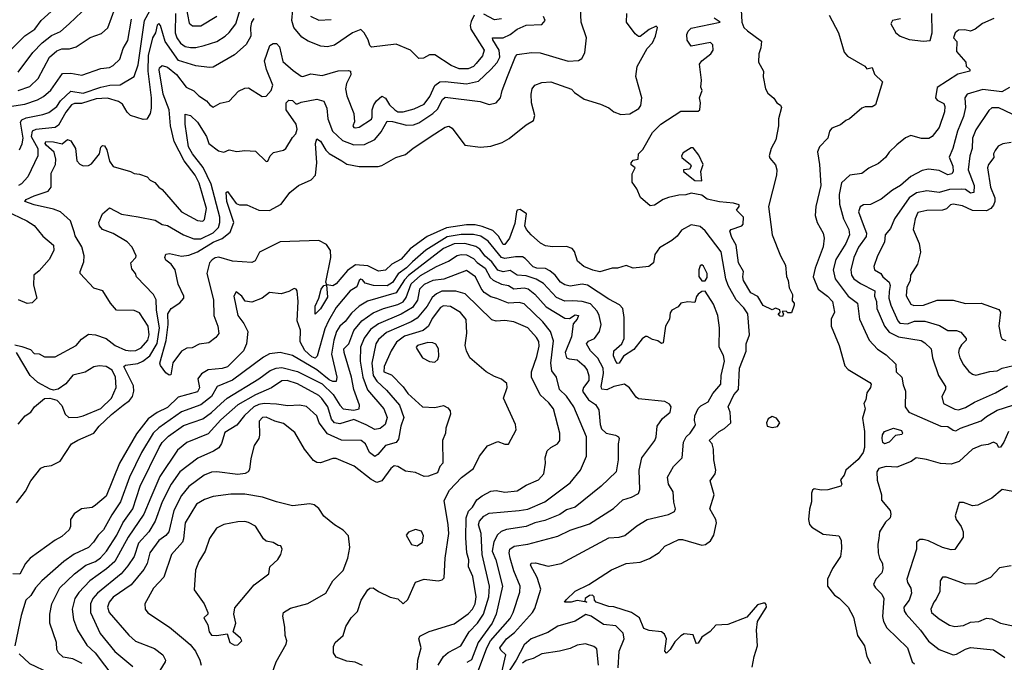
# Model space of a CAD drawing. Extents: x 1921360 to 2014538, y 768294 to 907744.
# Tile 37 of 256: x 1967673 to 1973276, y 772542 to 776199. Entities that reach past the tile are written whole.
import ezdxf

# ---------------------------------------------------------------- set-up
doc = ezdxf.new("R2010")
doc.units = 0

msp = doc.modelspace()

# ---------------------------------------------------------------- linework, layer by layer
at = {"layer": '0CON10XD'}
for points in [[(1967665, 775795.2), (1967731, 775819), (1967779.1, 775865), (1967842.5, 775985), (1967885, 776022.4), (1967913.9, 776033.9), (1967957.4, 776032.6), (1967995, 776044.4), (1968075, 776098.1), (1968139.1, 776120.9), (1968175, 776151.9), (1968237.3, 776325)], [(1967655, 773449.1), (1967706.9, 773515), (1967735.8, 773574.2), (1967793.6, 773646.4), (1967815, 773656.9), (1967855, 773661.1), (1967903.2, 773686.8), (1967967.5, 773785), (1968003.2, 773806.8), (1968095.4, 773845), (1968125.9, 773885), (1968195, 773952.7), (1968261.2, 774005), (1968298, 774032), (1968315.3, 774055), (1968323.6, 774085), (1968320, 774115), (1968265.6, 774225), (1968275, 774232.7), (1968345, 774241.6), (1968374.9, 774255.1), (1968413.7, 774286.3), (1968455, 774355.4), (1968468.1, 774445), (1968451.5, 774545), (1968450.3, 774605), (1968435.5, 774635), (1968338.1, 774735), (1968331.4, 774755), (1968311.5, 774781.5), (1968305.8, 774815), (1968333.8, 774845), (1968335.8, 774855), (1968312.5, 774905), (1968285.4, 774935), (1968205, 774982.7), (1968144.4, 775004.5), (1968128.2, 775025), (1968123.9, 775045), (1968144.1, 775095), (1968185, 775129.1), (1968252.6, 775092.6), (1968346.6, 775076.6), (1968445, 775057.8), (1968485, 775032.5), (1968515, 775027.7), (1968604.8, 774974.8), (1968665, 774951), (1968705, 774952.6), (1968775, 774986.8), (1968804.1, 775015.9), (1968812.9, 775045), (1968812.2, 775075), (1968762.9, 775262.9), (1968717.3, 775357.3), (1968655.9, 775435), (1968634.5, 775475), (1968614.7, 775605), (1968615, 775660.8), (1968645, 775654), (1968685, 775615.4), (1968735.9, 775535), (1968750, 775495), (1968805, 775452.7), (1968834.5, 775445.5), (1968865, 775458.6), (1968908.3, 775448.3), (1968954, 775454), (1969015, 775451.2), (1969075, 775392.5), (1969085, 775393.3), (1969098, 775425), (1969116.8, 775443.2), (1969174.5, 775455.5), (1969188.6, 775465), (1969225, 775528.8), (1969245, 775550), (1969251.5, 775575), (1969245.7, 775605), (1969188.8, 775685), (1969190.4, 775725), (1969205, 775741.8), (1969225, 775738.1), (1969245, 775720.9), (1969255, 775720.3), (1969275, 775729.5), (1969365, 775745.8), (1969405, 775735.6), (1969421.1, 775695), (1969427.5, 775635), (1969453.9, 775563.9), (1969511.2, 775511.2), (1969575, 775486.4), (1969635, 775488.2), (1969695, 775516.9), (1969730.2, 775559.8), (1969765, 775620.9), (1969795, 775620), (1969875, 775599), (1969915, 775600.3), (1969945, 775611.2), (1970025, 775664.3), (1970051.2, 775688.8), (1970080.3, 775745), (1970095, 775758.8), (1970294, 775734), (1970345, 775716.7), (1970384.4, 775725.6), (1970410, 775755), (1970418.9, 775795), (1970449.5, 775875), (1970495, 775988.8), (1970505, 776000), (1970585, 776011.8), (1970635, 776009.6), (1970795, 775962.3), (1970853.8, 775966.2), (1970872.9, 775977.1), (1970888.9, 776011.1), (1970898.5, 776095), (1970868.5, 776185), (1970863.6, 776303.6)], [(1967672.5, 775457.5), (1967687.6, 775492.4), (1967692.1, 775525), (1967677, 775615), (1967685, 775629.1), (1967709.9, 775640.1), (1967805, 775658.6), (1967838.7, 775671.3), (1967883.9, 775705), (1967905, 775736.9), (1967965, 775791.2), (1968035, 775781.5), (1968135, 775815.8), (1968186.4, 775826.4), (1968245, 775828.7), (1968324.4, 775875), (1968347.8, 775942.2), (1968383.7, 776195), (1968445, 776304.6)], [(1968560, 776235), (1968558.3, 776125), (1968568.3, 776095), (1968588.4, 776065), (1968615, 776046.1), (1968645, 776040.7), (1968675, 776041), (1968722.2, 776052.2), (1968794.8, 776075.2), (1968843.1, 776105), (1968865, 776126.2), (1968903.6, 776175), (1968934.5, 776275.5)], [(1968618.1, 776278.1), (1968638.3, 776178.3), (1968656.2, 776163.8), (1968705, 776164.6), (1968795, 776219.4)], [(1967985.9, 774985.9), (1967961.8, 775055), (1967905, 775105.3), (1967865, 775120.4), (1967754.8, 775145.2), (1967703.1, 775165), (1967709.2, 775175), (1967755, 775195.7), (1967836.1, 775223.9), (1967851.8, 775245), (1967852.3, 775325), (1967877, 775375), (1967879.4, 775405), (1967869.4, 775445), (1967824.4, 775485), (1967818.4, 775495), (1967822.9, 775505), (1967865, 775504.3), (1967915, 775492.7), (1967945, 775516.2), (1967965, 775509.2), (1967991.6, 775465), (1967999.2, 775395), (1968015, 775377.1), (1968035, 775366.7), (1968065, 775368.7), (1968081.8, 775378.2), (1968127.8, 775435), (1968135, 775472.9), (1968145, 775482.5), (1968155, 775481.9), (1968168.6, 775458.6), (1968185, 775394.3), (1968205, 775363.6), (1968303.3, 775335), (1968325, 775322.7), (1968355, 775320.4), (1968397.8, 775305), (1968415, 775285.6), (1968442.2, 775272.2), (1968465, 775245.4), (1968485, 775232.9), (1968594.6, 775105), (1968685, 775056.7), (1968715, 775052.7), (1968725, 775062), (1968736.7, 775125), (1968695, 775267.9), (1968671.9, 775315), (1968609.8, 775395), (1968552.5, 775505), (1968530.7, 775595), (1968524.8, 775685), (1968490.5, 775775), (1968466.3, 775913.7), (1968469.5, 775925), (1968485, 775938.1), (1968515, 775928.2), (1968565, 775886.7), (1968621.5, 775815), (1968665, 775793.2), (1968691.9, 775765), (1968736.7, 775736.7), (1968755, 775714.4), (1968775, 775701.8), (1968815, 775722.9), (1968864.6, 775735.4), (1968918.3, 775791.7), (1968955, 775810), (1968975, 775811.2), (1969052.4, 775762.4), (1969075, 775762.9), (1969103.5, 775795), (1969113.3, 775826.7), (1969076.9, 775915), (1969065.6, 775965), (1969097.6, 776052.4), (1969115, 776062.5), (1969135, 776064.3), (1969151.5, 776045), (1969171.5, 775961.5), (1969228.9, 775908.9), (1969275, 775877.3), (1969285, 775875.5), (1969330.6, 775890.6), (1969395, 775882.1), (1969485, 775907.8), (1969545, 775910), (1969555.4, 775905.4), (1969558.2, 775885), (1969532.9, 775835), (1969527.9, 775805), (1969534.8, 775764.8), (1969574.5, 775665), (1969578.3, 775618.3), (1969569.2, 775595), (1969574, 775585), (1969585, 775582.7), (1969605, 775588.1), (1969675, 775633.1), (1969680, 775645), (1969679.2, 775685), (1969688.7, 775715), (1969703.2, 775736.8), (1969735, 775763.8), (1969755, 775752.3), (1969778.4, 775715), (1969807.4, 775685), (1969825.4, 775675.4), (1969855, 775673.7), (1969918.1, 775691.9), (1969975, 775718.4), (1970007.6, 775762.4), (1970035.7, 775824.3), (1970064.6, 775845.4), (1970095, 775847.7), (1970215, 775833.4), (1970285, 775848.2), (1970355.2, 775914.8), (1970390, 775955), (1970404.7, 775985), (1970402.4, 776025), (1970365.3, 776085), (1970364.8, 776095.2), (1970425, 776094.8), (1970465.2, 776114.8), (1970505, 776144.7), (1970555, 776167.8), (1970645, 776171.1), (1970664.2, 776195), (1970655, 776217.5)], [(1967794.8, 776195.2), (1967852.5, 776245)], [(1967955.5, 776174.5), (1968026, 776244)], [(1971842.5, 772515), (1971852.1, 772575), (1971871.6, 772635), (1971866.4, 772725), (1971871.2, 772775), (1971896, 772814), (1971922.7, 772855), (1971921.2, 772871.2), (1971915, 772878.9), (1971905, 772879.1), (1971871.2, 772868.8), (1971811.4, 772798.6), (1971702.6, 772757.4), (1971635, 772753.8), (1971602.1, 772717.9), (1971555, 772684.4), (1971535, 772651.2), (1971525, 772648.8), (1971520.8, 772655), (1971505, 772697.9), (1971455, 772703.6), (1971435, 772692.5), (1971402.3, 772657.7), (1971375, 772614.6), (1971353.3, 772593.3), (1971344.8, 772605), (1971353.8, 772675), (1971342, 772702), (1971324.7, 772714.7), (1971255, 772722.3), (1971225.8, 772735), (1971199.5, 772795), (1971155, 772826.1), (1971055, 772857.7), (1971025, 772860), (1970954, 772885), (1970944, 772895), (1970942.5, 772915), (1970933.7, 772923.7), (1970915, 772921.5), (1970891.2, 772905), (1970890, 772890), (1970900, 772885), (1970845, 772894.5), (1970812.5, 772885), (1970773.9, 772883.9), (1970782.6, 772897.4), (1970835, 772946.4), (1970912.5, 772985), (1971041.5, 773068.5), (1971125.4, 773104.6), (1971205, 773111.9), (1971257.6, 773132.4), (1971313, 773167), (1971345, 773203.3), (1971425, 773240), (1971445, 773241.1), (1971555, 773209.4), (1971576.9, 773213.1), (1971605, 773232.9), (1971624.4, 773265), (1971639.3, 773335), (1971635.2, 773355), (1971600, 773415), (1971625.8, 773495), (1971602.5, 773575), (1971630.4, 773615), (1971634.6, 773635), (1971623.3, 773695), (1971622, 773755), (1971613.3, 773785), (1971597.5, 773805), (1971654.1, 773855.9), (1971685, 773871.8), (1971720.4, 773905), (1971715.6, 773965), (1971704.4, 773995), (1971737.5, 774065), (1971763.8, 774095), (1971770.2, 774215), (1971807.2, 774312.8), (1971808.3, 774355), (1971825.8, 774405), (1971816.3, 774525), (1971795, 774559.2), (1971750.8, 774605), (1971705, 774686.7), (1971691.5, 774725), (1971665, 774878.1), (1971575, 774998.2), (1971545, 775021.5), (1971495, 775032.2), (1971438.7, 775001.3), (1971415, 774967.5), (1971385, 774941.4), (1971315, 774900), (1971287.2, 774862.8), (1971280.8, 774815), (1971253.8, 774793.8), (1971165, 774784.2), (1971125, 774800), (1971074.4, 774785.6), (1971045, 774785.6), (1970975, 774764.4), (1970935, 774773.5), (1970884.2, 774795), (1970847.5, 774825), (1970830.5, 774880.5), (1970816.8, 774896.8), (1970785, 774908.6), (1970705, 774905.5), (1970665, 774912.7), (1970637.4, 774927.4), (1970583.1, 774975), (1970557.1, 775005), (1970548.6, 775025), (1970557.9, 775095), (1970521.7, 775118.3), (1970505, 775115.4), (1970499.6, 775105), (1970491.7, 775038.3), (1970459.8, 774955), (1970435, 774919.7), (1970425, 774920), (1970397.6, 774967.6), (1970365, 774998.4), (1970305, 775022.3), (1970265, 775030.6), (1970215, 775032.4), (1970102.5, 775015), (1969992.5, 774965), (1969895.7, 774894.3), (1969845, 774835.2), (1969791.4, 774808.6), (1969755, 774773.3), (1969715, 774767.4), (1969655, 774798.7), (1969585, 774803.6), (1969537.8, 774772.2), (1969475, 774695.4), (1969455, 774685.3), (1969420.7, 774690.7), (1969416.1, 774706.1), (1969443.9, 774845), (1969442.5, 774885), (1969419.9, 774919.9), (1969375, 774942), (1969155, 774935.4), (1969038.6, 774875), (1969013.2, 774826.8), (1968995, 774817.1), (1968884.9, 774824.9), (1968807.1, 774847.1), (1968785, 774843.3), (1968767.8, 774832.2), (1968752.7, 774815), (1968738.4, 774755), (1968777, 774605), (1968778.3, 774515), (1968801.4, 774455), (1968806.1, 774413.9), (1968789.8, 774390.2), (1968749.6, 774360.4), (1968695, 774351.5), (1968655, 774330.8), (1968625, 774330), (1968595, 774311.8), (1968543.9, 774246.1), (1968532.5, 774177.5), (1968523.6, 774176.4), (1968505, 774190), (1968475, 774230.6), (1968470.9, 774245), (1968507.4, 774372.6), (1968519, 774465), (1968516.6, 774525), (1968535, 774554.7), (1968585, 774586.8), (1968606.6, 774615), (1968607.7, 774625), (1968575, 774693.3), (1968558.1, 774775), (1968535, 774807.1), (1968505, 774830.6), (1968498.5, 774845), (1968504.2, 774865), (1968525, 774867.5), (1968595, 774852.5), (1968635, 774858.7), (1968685, 774877.5), (1968775, 774931.9), (1968825, 774953.5), (1968870.4, 774989.6), (1968891.1, 775045), (1968852.4, 775165), (1968848.8, 775215), (1968855, 775221.2), (1968905, 775152.1), (1968925, 775144.6), (1968965, 775144.5), (1969035, 775114.7), (1969095, 775113.6), (1969161.4, 775148.6), (1969210.5, 775215), (1969259.4, 775255), (1969332.7, 775287.3), (1969356.7, 775315), (1969363.3, 775385), (1969357.3, 775495), (1969365, 775520), (1969385, 775506.7), (1969415, 775457.3), (1969435, 775436.8), (1969506, 775396), (1969535, 775376), (1969605, 775363.4), (1969713.8, 775363.8), (1969735, 775368.7), (1969814.7, 775415.3), (1969868.5, 775431.5), (1969912.3, 775467.7), (1970035, 775549.6), (1970095, 775587.5), (1970115, 775592.2), (1970135, 775582.5), (1970205.6, 775485.6), (1970295.6, 775474.4), (1970355, 775478.9), (1970419.7, 775500.3), (1970457.8, 775522.2), (1970555, 775601.4), (1970597.1, 775625), (1970605.4, 775654.6), (1970586, 775725), (1970583.5, 775775), (1970589.2, 775805), (1970605, 775825.8), (1970645, 775841.8), (1970695.3, 775845.3), (1970814.1, 775804.1), (1970830.6, 775785), (1970885, 775746.5), (1970977.6, 775717.6), (1971025, 775696.9), (1971054.5, 775674.5), (1971095, 775660), (1971145, 775663.1), (1971196.4, 775693.7), (1971208.9, 775711.1), (1971213.8, 775755), (1971179.1, 775875), (1971187.9, 775932.1), (1971244.2, 776035.8), (1971275, 776067.5), (1971292, 776105), (1971302.5, 776155), (1971295, 776162.5), (1971255, 776143.8), (1971205, 776103.3), (1971195, 776103.3), (1971175, 776118.8), (1971126, 776185), (1971128, 776235)], [(1970260, 776225), (1970242.2, 776187.8), (1970236.4, 776165), (1970241.5, 776145), (1970316.5, 776025), (1970306.9, 775993.1), (1970271, 775949), (1970255, 775933.3), (1970225, 775919.6), (1970175, 775920), (1970128.7, 775938.7), (1970035, 775999.2), (1970005, 775999.2), (1969970.5, 775979.5), (1969945, 775978.8), (1969896.7, 776025), (1969815, 776059.2), (1969675, 776042.5), (1969665, 776052.5), (1969656.7, 776085), (1969634.5, 776125), (1969615, 776142.3), (1969566.7, 776125), (1969465, 776053.8), (1969424.7, 776045.3), (1969387.8, 776047.8), (1969315, 776076.5), (1969279.1, 776099.2), (1969233.4, 776155), (1969221.5, 776195), (1969226.9, 776255)], [(1969328.2, 776218.2), (1969375, 776195.3), (1969445, 776200.7)], [(1970415, 776203.3), (1970375, 776198.8), (1970315, 776230.6)], [(1971778.6, 776255), (1971782.9, 776185), (1971794.6, 776154.6), (1971814.6, 776134.6), (1971895, 776077.5), (1971891.7, 776038.3), (1971878.8, 776005), (1971877, 775957), (1971905.7, 775905.7), (1971904.3, 775874.3), (1971917.5, 775805), (1971931.2, 775781.2), (1971965, 775752.5), (1971982.5, 775725), (1972003, 775713), (1972008.3, 775698.3), (1971990.8, 775635), (1971991.9, 775595), (1971977.1, 775515), (1971949.4, 775465), (1971938.8, 775425), (1971941.2, 775411.2), (1971973.6, 775373.6), (1971982, 775345), (1971979.4, 775315), (1971934.2, 775135), (1971956.2, 774975), (1972002, 774855), (1972031.7, 774801.7), (1972036.8, 774736.8), (1972046.9, 774715), (1972053, 774673), (1972072, 774635), (1972068.3, 774598.3), (1972080, 774585), (1972080, 774575), (1972065, 774530), (1972045, 774530), (1972035, 774540), (1972011.7, 774538.3), (1972020, 774525), (1972015, 774510)], [(1972280, 776225), (1972332.9, 776125), (1972364.5, 776014.5), (1972385, 775990.8), (1972482, 775935), (1972495, 775920), (1972525, 775926.2), (1972538.6, 775888.6), (1972582.5, 775845), (1972544.2, 775715), (1972525, 775702.2), (1972485, 775702.5), (1972465, 775695.6), (1972396.2, 775635), (1972375, 775626), (1972345, 775600), (1972295, 775582), (1972282, 775565), (1972272, 775525), (1972223.9, 775476.1), (1972213.1, 775446.9), (1972225.4, 775375), (1972232.8, 775255), (1972203.8, 775135), (1972199.5, 775085), (1972210.6, 775045), (1972246.4, 774985), (1972250.9, 774955), (1972245, 774906.2), (1972199.4, 774785), (1972189.1, 774735), (1972216.7, 774665), (1972270, 774625), (1972298.4, 774595), (1972310.4, 774535), (1972290.8, 774495), (1972291.5, 774455), (1972337.1, 774345), (1972368.9, 774228.9), (1972388.6, 774208.6), (1972511.4, 774135), (1972519.4, 774125), (1972514.6, 774105.4), (1972494.4, 774075), (1972488, 774035), (1972476.7, 774015), (1972484.3, 773985), (1972469.3, 773930.7), (1972480.2, 773855), (1972480.4, 773765), (1972473.1, 773735), (1972444.5, 773695.5), (1972374.2, 773635), (1972365, 773607.5), (1972345, 773580), (1972352.5, 773555), (1972346.7, 773545), (1972272.8, 773522.8), (1972235, 773521.1), (1972195, 773529.2), (1972185, 773522), (1972180, 773505), (1972178.8, 773455), (1972167, 773413), (1972161.8, 773355), (1972167.1, 773327.1), (1972180.9, 773310.9), (1972245, 773271.4), (1972335, 773260.8), (1972347.3, 773237.3), (1972349.5, 773189.5), (1972344.4, 773145), (1972298.5, 773075), (1972270.6, 773015), (1972270.8, 772975), (1972310.8, 772925), (1972337.4, 772907.4), (1972388.6, 772855), (1972418.3, 772798.3), (1972440.5, 772695), (1972481.5, 772635), (1972494.6, 772574.6), (1972515.4, 772535.4)], [(1972816, 776076), (1972855, 776080.5), (1972866.6, 776123.4), (1972863.8, 776235)], [(1967585, 775988.9), (1967702.3, 776107.7), (1967760, 776145), (1967794.8, 776195.2)], [(1967614.8, 775705.2), (1967702.6, 775717.4), (1967775, 775742.5), (1967808.7, 775761.3), (1967851.3, 775798.7), (1967916.8, 775893.2), (1967965, 775893.8), (1968027.3, 775882.7), (1968135, 775922), (1968185, 775926.9), (1968205, 775938.9), (1968243.1, 775975), (1968262.3, 776035), (1968288.8, 776081.2), (1968308.9, 776201.1)], [(1967665, 775900.4), (1967748.1, 776011.9), (1967802.1, 776067.9), (1967855, 776108.2), (1967905, 776131.3), (1967955.5, 776174.5)], [(1969005, 776206.5), (1968991.5, 776185), (1968986, 776154), (1968989.5, 776105), (1968962.5, 776057.5), (1968895, 775998.9), (1968775, 775929.5), (1968753.6, 775926.4), (1968675, 775936.2), (1968576.3, 775966.3), (1968500.4, 776075), (1968475, 776165.8), (1968465, 776177.5), (1968455, 776167.1), (1968445.9, 776125), (1968428.9, 776095), (1968403.8, 775995), (1968402.2, 775905), (1968421.8, 775755), (1968421.8, 775695), (1968415.3, 775664.7), (1968396.4, 775633.6), (1968375, 775630.8), (1968304.5, 775654.5), (1968285, 775672.5), (1968257.5, 775717.5), (1968235, 775732.8), (1968172.1, 775752.1), (1968108.8, 775748.8), (1968025, 775722.6), (1967985, 775722.8), (1967967.5, 775715), (1967935, 775673.3), (1967895, 775599.3), (1967875.4, 775584.6), (1967765, 775574), (1967744.9, 775565.1), (1967739.2, 775535), (1967776.6, 775465), (1967776.8, 775423.2), (1967719.6, 775305), (1967683.1, 775265), (1967665.6, 775254.4)], [(1972015, 774510), (1972001.7, 774511.7), (1971990, 774525), (1972000, 774535), (1971998.3, 774548.3), (1971975, 774557.5), (1971955, 774547.5), (1971905, 774573.3), (1971872.9, 774622.9), (1971834.5, 774645), (1971792.9, 774715), (1971788.1, 774735), (1971792, 774765), (1971762.9, 774815), (1971749.6, 774915), (1971725, 774960), (1971714.3, 774995), (1971722.5, 775005), (1971783.6, 775026.4), (1971790, 775035), (1971792.5, 775075), (1971752.5, 775115), (1971767.5, 775135), (1971767.5, 775145), (1971735.5, 775155.5), (1971655, 775163.1), (1971585, 775177.8), (1971555, 775199.4), (1971495, 775212.5), (1971465, 775201.4), (1971425, 775200), (1971365, 775187.5), (1971335, 775175.7), (1971285, 775143.3), (1971260.5, 775140.5), (1971207, 775187), (1971185, 775236.7), (1971158.6, 775275), (1971158, 775322), (1971175.8, 775355), (1971152.7, 775372.7), (1971153.1, 775385), (1971165, 775399.4), (1971192.5, 775405), (1971195, 775435.5), (1971219, 775461), (1971275, 775557.5), (1971321.4, 775605), (1971435, 775678.9), (1971535, 775677.5), (1971544.4, 775685.6), (1971547.3, 775725), (1971541.4, 775755), (1971556.2, 775795), (1971549.4, 775815), (1971553.1, 775855), (1971542, 775945), (1971554.4, 775965.6), (1971606.7, 776005), (1971620, 776025), (1971617.5, 776055), (1971605, 776070), (1971495, 776048.5), (1971471.6, 776081.6), (1971469.7, 776115), (1971476.7, 776133.3), (1971495, 776151.5), (1971660, 776185), (1971625, 776207.5)], [(1973216.7, 776205), (1973152.5, 776177.5), (1973111.2, 776145), (1973085, 776134.5), (1973051.5, 776141.5), (1973015, 776139.6), (1972997.1, 776125), (1972988, 776095), (1973005.5, 776075), (1973005, 776017.5), (1973057.6, 775957.6), (1973060, 775935), (1973080.6, 775915), (1973080.8, 775905), (1973011.1, 775888.9), (1972895, 775812.5), (1972885.8, 775755), (1972895, 775741.4), (1972931.7, 775721.7), (1972937.5, 775705), (1972935.4, 775675.4), (1972905, 775586), (1972865, 775534.2), (1972847.2, 775522.8), (1972805, 775522.3), (1972745, 775539.1), (1972714, 775526), (1972665, 775487.5), (1972622, 775445), (1972600.8, 775415), (1972559.8, 775380.2), (1972505, 775354.3), (1972465, 775322.9), (1972396.6, 775313.4), (1972349.4, 775270.6), (1972336.7, 775205), (1972338.6, 775148.6), (1972361, 775065), (1972390.8, 775005), (1972394.7, 774975), (1972374.3, 774925), (1972317.1, 774835), (1972301.7, 774775), (1972314.1, 774725), (1972388.1, 774625), (1972440.3, 774585), (1972453.3, 774495), (1972506.9, 774375), (1972555, 774323.6), (1972605, 774292.5), (1972658.8, 774238.8), (1972661.1, 774195), (1972693.8, 774163.8), (1972700.6, 774120.6), (1972714.4, 774085), (1972712, 773995), (1972733.3, 773965), (1972915, 773886.4), (1972955, 773883.5), (1972985, 773862.6), (1973000.9, 773859.1), (1973026.4, 773873.6), (1973145, 773915.3), (1973175, 773940.9), (1973235, 773976.7), (1973324.8, 774005.2)], [(1972685.8, 776204.2), (1972640, 776195), (1972630, 776175), (1972660, 776125), (1972683.3, 776105), (1972735, 776086.9), (1972816, 776076)], [(1973306.4, 775813.6), (1973262.5, 775787.5), (1973155, 775802.4), (1973064.8, 775775.2), (1973051.2, 775755), (1973055, 775700), (1973045, 775648), (1973010, 775565), (1972984.4, 775465.6), (1972963, 775417), (1972982.7, 775365), (1972984.7, 775335.3), (1972978.1, 775321.9), (1972955, 775315.4), (1972905, 775341.6), (1972845, 775347.7), (1972809.8, 775340.3), (1972745, 775306.1), (1972685, 775255.4), (1972640.5, 775229.5), (1972575, 775177.9), (1972515, 775147.3), (1972475, 775145.3), (1972456.1, 775133.9), (1972446.8, 775105), (1972473.6, 775033.6), (1972491.5, 774985), (1972490.9, 774965), (1972446.3, 774905), (1972420.2, 774845), (1972403.1, 774775), (1972406.1, 774745), (1972419.7, 774725), (1972458.2, 774698.2), (1972540.3, 774655), (1972538.4, 774625), (1972548.9, 774595), (1972550.5, 774555), (1972594.1, 774455), (1972621, 774421), (1972675, 774393.9), (1972803.6, 774373.6), (1972825, 774360.5), (1972860, 774325), (1972868.5, 774275), (1972902.7, 774175), (1972942.2, 774112.2), (1972942.1, 774095), (1972920.6, 774055), (1972931.1, 774015), (1972995, 773981.6), (1973015, 773979.2), (1973055, 773992), (1973107, 774023), (1973225.7, 774075.7), (1973295, 774114.4)], [(1973321.5, 775661.5), (1973245, 775696.8), (1973205, 775697.2), (1973188.1, 775681.9), (1973115, 775572.7), (1973096, 775525), (1973094.3, 775465), (1973080, 775425), (1973070.8, 775345), (1973104.3, 775255), (1973103.3, 775215), (1973085, 775212.1), (1973055, 775232.1), (1973035, 775234.8), (1972965, 775231.7), (1972905, 775215.8), (1972834.7, 775225.3), (1972776.2, 775213.8), (1972735.9, 775185), (1972651.1, 775065), (1972629.2, 775010.8), (1972598.2, 774975), (1972595, 774932.5), (1972555.4, 774855), (1972533.5, 774793.5), (1972537.5, 774775), (1972574.4, 774754.4), (1972585.9, 774735), (1972620.7, 774705), (1972626, 774686), (1972622, 774652), (1972619.7, 774615), (1972631.1, 774575), (1972671.3, 774485), (1972682.8, 774472.8), (1972725, 774468.1), (1972765, 774482.5), (1972825, 774483.5), (1972907.7, 774457.7), (1972955, 774429.3), (1973005, 774430), (1973029.9, 774419.9), (1973059.2, 774385), (1973060, 774375), (1973032, 774348), (1973019.4, 774325), (1973016.7, 774305), (1973023.3, 774275), (1973043.9, 774233.9), (1973075, 774196.5), (1973095, 774180.9), (1973115, 774176.7), (1973195, 774196.8), (1973235, 774200.7), (1973264.8, 774215.2), (1973425, 774254.2)], [(1973315, 775500.6), (1973268.2, 775491.8), (1973241.4, 775478.6), (1973224.4, 775455), (1973215.5, 775435), (1973217.5, 775415), (1973186.1, 775375), (1973180.9, 775355), (1973198, 775245), (1973222, 775185), (1973223.2, 775165), (1973215, 775143.1), (1973200, 775125), (1973175, 775111.6), (1973095, 775112.5), (1973038.8, 775138.8), (1972985, 775149.8), (1972970.4, 775145), (1972948, 775122), (1972925, 775114.5), (1972835, 775113.4), (1972785, 775102.5), (1972769.6, 775065), (1972757.1, 775005), (1972791.5, 774925), (1972800, 774875), (1972781.7, 774808.3), (1972743.1, 774745), (1972740.4, 774715), (1972721.2, 774675), (1972717.1, 774627.1), (1972745, 774580), (1972762.1, 774572.1), (1972816.2, 774575), (1972895, 774603.1), (1972985, 774602.9), (1973055, 774584.6), (1973145, 774585.4), (1973245, 774549.2), (1973254.2, 774535), (1973245.8, 774455), (1973255.8, 774395.8), (1973265, 774381.2), (1973285, 774372.5)], [(1971555, 775282.5), (1971550, 775335), (1971563.3, 775375), (1971537.9, 775427.9), (1971505, 775470), (1971495, 775470), (1971448.3, 775441.7), (1971438.8, 775425), (1971441.2, 775415), (1971490.6, 775375), (1971495.4, 775365), (1971485, 775349.1), (1971450, 775345), (1971450, 775335), (1971514.6, 775284.6), (1971555, 775282.5)], [(1967595, 775111.1), (1967714.7, 775054.7), (1967755, 775028.5), (1967805, 774966.7), (1967865.4, 774915), (1967867.3, 774885), (1967840.5, 774835), (1967785, 774769.4), (1967753.3, 774745), (1967752.1, 774687.9), (1967771.2, 774615), (1967745, 774588), (1967715, 774584.2), (1967666.7, 774605)], [(1967645, 774348), (1967685, 774338.6), (1967735, 774322), (1967755, 774299.2), (1967785, 774296.7), (1967815, 774280), (1967875, 774280.7), (1967994.4, 774345), (1968025, 774381.8), (1968065, 774408.8), (1968105, 774404.6), (1968165.4, 774385.4), (1968215.7, 774345), (1968275, 774319.2), (1968305, 774314.4), (1968335, 774316.1), (1968365, 774331), (1968403, 774375), (1968411, 774405), (1968405, 774454.4), (1968355, 774530.5), (1968325, 774544.5), (1968225, 774545.6), (1968189.4, 774585), (1968145.5, 774655.5), (1968095, 774671.4), (1968018.1, 774755), (1968016.9, 774765), (1968038.3, 774821.7), (1968040, 774855), (1968027, 774907), (1967989.7, 774969.7), (1967985.9, 774985.9)], [(1971512.7, 773917.3), (1971515.6, 773945), (1971535, 773985.6), (1971549.1, 774000.9), (1971591.1, 774025), (1971617.9, 774072.1), (1971664.1, 774125), (1971665.4, 774175), (1971683.9, 774255), (1971678, 774288), (1971653.5, 774335), (1971656.5, 774445), (1971645.6, 774515), (1971620.8, 774580.8), (1971575, 774653.8), (1971555, 774652), (1971535, 774636), (1971525, 774623.3), (1971515, 774590), (1971475, 774592.9), (1971435, 774585.8), (1971420, 774565), (1971384.4, 774545), (1971375, 774530), (1971370.9, 774495), (1971347.9, 774455), (1971335, 774360.8), (1971325, 774357.1), (1971305, 774371.8), (1971275, 774379.5), (1971245, 774396.7), (1971235, 774395.6), (1971215, 774382.2), (1971167.9, 774322.1), (1971109.7, 774285), (1971085, 774243.5), (1971075, 774242.7), (1971065, 774253.1), (1971053.1, 774286.9), (1971054.8, 774315.2), (1971099.1, 774355), (1971113.1, 774385), (1971113.2, 774505), (1971105.5, 774555), (1971086.7, 774576.7), (1971025, 774609.1), (1970905, 774688.2), (1970875, 774694.7), (1970805, 774683.3), (1970775, 774689.3), (1970750.3, 774705), (1970720.3, 774745), (1970690.6, 774770.6), (1970665, 774783.1), (1970615.6, 774785.6), (1970595, 774793.3), (1970550.5, 774840.5), (1970535, 774848.9), (1970495, 774849.8), (1970435, 774839.3), (1970415, 774844.8), (1970338.8, 774938.8), (1970297, 774967), (1970255, 774976.2), (1970185, 774976.4), (1970105, 774963.4), (1969985, 774886.6), (1969909.1, 774820.9), (1969875, 774786.2), (1969827.1, 774752.9), (1969795, 774703.5), (1969765, 774683.9), (1969686.4, 774686.4), (1969639.5, 774699.5), (1969625, 774718.2), (1969615, 774721.8), (1969604.6, 774715), (1969591.2, 774678.8), (1969554.4, 774655.6), (1969475, 774561.8), (1969430.9, 774485), (1969410.1, 774439.9), (1969366.1, 774285), (1969355, 774272.4), (1969335, 774280.9), (1969296.4, 774316.4), (1969270, 774365), (1969271.3, 774431.3), (1969252.7, 774485), (1969258.5, 774595), (1969252, 774655), (1969245.9, 774665.9), (1969235, 774668.8), (1969205, 774652), (1969160.7, 774639.3), (1969095, 774646.2), (1969052.5, 774615), (1968995, 774591.2), (1968956.4, 774596.4), (1968936.7, 774625), (1968913.6, 774643.6), (1968905, 774650), (1968892, 774625), (1968914.3, 774515), (1968949.7, 774469.7), (1968972.5, 774425), (1968964.6, 774355), (1968946.9, 774315), (1968855.8, 774224.2), (1968825, 774213.5), (1968745, 774206.8), (1968707.1, 774182.9), (1968687.7, 774155), (1968696.4, 774103.7), (1968685, 774080.9), (1968575, 774050.7), (1968515, 773991.6), (1968455, 773962.8), (1968405, 773928.4), (1968338.3, 773841.7), (1968241, 773675), (1968165, 773486.9), (1968105, 773435.6), (1968085, 773423.5), (1968025, 773414.5), (1967983.5, 773386.5), (1967962.5, 773355), (1967962.7, 773315), (1967954.4, 773295), (1967912.2, 773257.8), (1967875, 773237.9), (1967733.5, 773135), (1967705.4, 773105), (1967675, 773042.7), (1967635, 773046.4)], [(1970285, 772498), (1970331.3, 772625), (1970353.4, 772665), (1970465, 772790.8), (1970481.7, 772825), (1970518.5, 772941.5), (1970521.1, 772975), (1970485, 773062.9), (1970464, 773135), (1970458.8, 773165), (1970462.9, 773185), (1970487.6, 773202.4), (1970565, 773213.7), (1970735, 773259.3), (1970805, 773294), (1970915, 773329.3), (1971053.2, 773416.8), (1971105, 773467.3), (1971155, 773480.8), (1971195, 773502), (1971202.9, 773525), (1971198.2, 773635), (1971213.5, 773705), (1971287.5, 773805), (1971295.6, 773825), (1971300.5, 773885), (1971330.9, 773929.2), (1971374.3, 773965), (1971380, 773995), (1971370.9, 774010.9), (1971345.4, 774025.4), (1971195, 774040.8), (1971180.9, 774050.9), (1971144.3, 774104.3), (1971115.7, 774125.7), (1971055, 774110.6), (1971015, 774092.3), (1970986.5, 774096.5), (1970982.2, 774112.2), (1970995.8, 774185.8), (1970993.7, 774215), (1970963.4, 774273.4), (1970922, 774315), (1970899.5, 774355), (1970910.7, 774369.3), (1970943.8, 774385), (1970972.5, 774425), (1970983.1, 774465), (1970971.6, 774515), (1970959.6, 774539.6), (1970921.5, 774581.5), (1970875, 774595.6), (1970821.1, 774598.9), (1970775, 774596.4), (1970727.9, 774617.9), (1970655, 774696.9), (1970612, 774722), (1970555, 774741.1), (1970505, 774745.3), (1970465, 774771.6), (1970425, 774764.5), (1970395, 774773.3), (1970360.1, 774820.1), (1970322.6, 774852.6), (1970292.1, 774892.1), (1970269, 774909), (1970205.6, 774925.5), (1970145, 774923.3), (1970085, 774897.1), (1969886.6, 774743.4), (1969862.3, 774717.8), (1969815, 774644.1), (1969653, 774597), (1969605, 774568.6), (1969561.3, 774528.7), (1969525, 774481.1), (1969495, 774454.1), (1969476.2, 774423.8), (1969460.2, 774375), (1969447.9, 774295), (1969478.3, 774165), (1969475, 774140.5), (1969455, 774139.2), (1969435, 774149), (1969365, 774205.9), (1969225, 774288.1), (1969155, 774305.8), (1969095, 774298.1), (1969060.9, 774279.1), (1968885, 774147.9), (1968797.8, 774112.2), (1968764.8, 774055), (1968705, 774007.2), (1968595, 773968.1), (1968465, 773876.3), (1968431.9, 773845), (1968367.3, 773735), (1968298.5, 773595), (1968247, 773455), (1968197.9, 773382.1), (1968150.3, 773295), (1968118.9, 773265), (1968093.3, 773225), (1968064.4, 773195.6), (1967983.5, 773156.5), (1967923.7, 773116.3), (1967799.2, 773005), (1967762.9, 772965), (1967736.9, 772923.1), (1967708.5, 772895), (1967681.7, 772808.3), (1967645.7, 772635)], [(1968027.9, 772535), (1967975, 772561.9), (1967921.1, 772571.1), (1967894.4, 772595), (1967885.5, 772615), (1967881.9, 772655), (1967844.7, 772764.7), (1967845.3, 772815), (1967855.3, 772875), (1967900.9, 772965), (1967984.3, 773045.7), (1968049.4, 773095), (1968105, 773114.8), (1968132.6, 773137.4), (1968167.4, 773175), (1968226.6, 773265), (1968260.9, 773335), (1968317.7, 773415), (1968359.8, 773545), (1968466.2, 773765), (1968485, 773792.5), (1968520.7, 773829.3), (1968605, 773890), (1968715, 773927.9), (1968765, 773963.8), (1968817.7, 774012.3), (1968854.4, 774045.6), (1969035, 774155.7), (1969097.8, 774202.2), (1969133.6, 774216.4), (1969165, 774220.3), (1969255, 774197.7), (1969395, 774126.1), (1969456.8, 774066.8), (1969495, 774004.6), (1969515, 773984), (1969575, 773976.4), (1969605.9, 773984.1), (1969607.2, 774005), (1969574.5, 774094.5), (1969561.8, 774165), (1969519, 774305), (1969518.6, 774325), (1969545.5, 774354.5), (1969575, 774430.6), (1969621.1, 774485), (1969685, 774531.2), (1969743.8, 774556.2), (1969825, 774577.9), (1969856.1, 774593.9), (1969872.9, 774617.1), (1969901.1, 774695), (1969955, 774743), (1970045, 774795.2), (1970113.8, 774825), (1970162.4, 774857.6), (1970185, 774863.2), (1970215, 774860), (1970255, 774839.1), (1970276.4, 774816.4), (1970322, 774785), (1970351, 774731), (1970366.9, 774716.9), (1970415, 774694.1), (1970455, 774687.2), (1970485, 774667.6), (1970543.8, 774673.8), (1970567.4, 774667.4), (1970605, 774637.8), (1970670, 774565), (1970775, 774500), (1970801.4, 774498.6), (1970835, 774520), (1970852.9, 774515), (1970846.5, 774495), (1970822.8, 774467.2), (1970812.9, 774395), (1970777.9, 774305), (1970784.6, 774275), (1970801.1, 774268.9), (1970845, 774263.2), (1970885, 774229.2), (1970902.1, 774205), (1970911.8, 774171.8), (1970912, 774145), (1970881.1, 774105), (1970876.6, 774085), (1970910.3, 774035), (1970949.6, 774009.6), (1970969.2, 773979.2), (1970976.6, 773895), (1970985, 773870), (1971010, 773845), (1971063.9, 773833.9), (1971081.1, 773825), (1971085, 773816.2), (1971079.6, 773785), (1971079.6, 773695), (1971067.8, 773625), (1970982.2, 773545), (1970834.8, 773425.2), (1970785, 773409.3), (1970746.3, 773383.7), (1970661.3, 773348.7), (1970605, 773335.6), (1970555, 773315.2), (1970442.9, 773297.1), (1970413, 773287), (1970392.2, 773267.8), (1970372.3, 773227.7), (1970361.5, 773175), (1970382.6, 773125), (1970420.2, 772975), (1970384.8, 772815), (1970361.2, 772765), (1970282.8, 772655), (1970245, 772556.3), (1970218.4, 772541.6)], [(1970054.7, 772525), (1970084.3, 772575.7), (1970112.2, 772597.8), (1970184.4, 772635.6), (1970231.2, 772715), (1970278.1, 772765), (1970312.8, 772815), (1970343.7, 772915), (1970346.2, 772975), (1970304.2, 773155), (1970299.6, 773275), (1970283.5, 773323.5), (1970289.7, 773345), (1970315, 773373.6), (1970345, 773390.3), (1970514.8, 773405.2), (1970565, 773414.2), (1970661.1, 773455), (1970805, 773562.5), (1970864.7, 773635.3), (1970898.2, 773715), (1970898.7, 773825), (1970826.2, 773995), (1970785, 774057.1), (1970744.7, 774095), (1970728.9, 774165), (1970700.8, 774200.8), (1970696.8, 774245), (1970711.3, 774371.3), (1970694.7, 774425), (1970649.8, 774479.8), (1970545, 774581.1), (1970515, 774589.8), (1970455, 774585.8), (1970387.7, 774612.3), (1970355, 774621.6), (1970316.8, 774646.8), (1970299, 774669), (1970267.1, 774735), (1970215, 774771.1), (1970087.1, 774722.9), (1970025, 774714.4), (1969975, 774691.9), (1969948.1, 774665), (1969936.9, 774603.1), (1969908.4, 774561.6), (1969845, 774523.4), (1969715, 774468), (1969669.7, 774435), (1969633.2, 774386.8), (1969612, 774335), (1969610.9, 774255), (1969625.6, 774165), (1969652.8, 774092.9), (1969745.8, 773985), (1969764.8, 773935), (1969753.3, 773895), (1969725, 773873.1), (1969695, 773866), (1969645, 773893.8), (1969575, 773923.9), (1969495, 773898.5), (1969465, 773904.1), (1969448.2, 773925), (1969426.2, 773995), (1969393.4, 774043.4), (1969375, 774060), (1969255, 774125.8), (1969195, 774145.2), (1969165, 774143.8), (1969106.5, 774103.5), (1969015, 774063.8), (1968915, 774007.4), (1968817.3, 773922.7), (1968745, 773842.1), (1968625, 773793.4), (1968570.5, 773749.5), (1968470.8, 773599.2), (1968420.1, 773479.9), (1968379.8, 773385), (1968291.2, 773255), (1968215, 773115.4), (1968167, 773073), (1968072.9, 773005), (1968010.7, 772939.3), (1967986.7, 772905), (1967971.8, 772845), (1967978.8, 772785), (1968001.4, 772725), (1968055, 772640), (1968102.4, 772595), (1968208.8, 772455)], [(1971575, 774713.3), (1971585, 774732.5), (1971585.5, 774755), (1971565, 774796.7), (1971555, 774803.3), (1971545, 774797.5), (1971537.5, 774775), (1971537.3, 774737.3), (1971555, 774713.3), (1971575, 774713.3)], [(1969935, 772492), (1969939.1, 772555), (1969957.9, 772625), (1969944, 772675), (1969949.5, 772690.5), (1970002.9, 772717.1), (1970145, 772760.4), (1970225, 772817.2), (1970251, 772845), (1970265.2, 772874.8), (1970270.7, 772915), (1970251.1, 773031.1), (1970226.5, 773085), (1970228.7, 773125), (1970218.3, 773165), (1970211.2, 773251.2), (1970213.6, 773365), (1970227.4, 773402.6), (1970250, 773425), (1970275, 773467.1), (1970305, 773490), (1970354.7, 773515.3), (1970385, 773519.5), (1970435, 773509.7), (1970505, 773518.1), (1970555, 773550.5), (1970625, 773580.9), (1970655.4, 773615), (1970665.6, 773675), (1970664.3, 773705), (1970675.6, 773745), (1970695.7, 773764.3), (1970733.8, 773785), (1970747.1, 773805), (1970747.5, 773845), (1970710.5, 773985), (1970685, 774019.2), (1970635.4, 774065), (1970586.2, 774165), (1970585.5, 774195), (1970617, 774283), (1970629.8, 774340.2), (1970627.3, 774367.3), (1970615, 774390.3), (1970565, 774444.6), (1970485, 774479.1), (1970433.2, 774486.8), (1970385, 774483.6), (1970360.2, 774490.2), (1970208, 774638), (1970155, 774653.5), (1970075, 774654.1), (1970045, 774639.4), (1970021.4, 774618.6), (1969991.8, 774568.2), (1969935, 774500), (1969901, 774479), (1969761.3, 774418.7), (1969715, 774378.1), (1969700.9, 774355), (1969677.2, 774245), (1969684.9, 774174.9), (1969705, 774142.5), (1969760.4, 774090.4), (1969835.6, 774004.4), (1969859.7, 773935), (1969842.4, 773885), (1969828.9, 773811.1), (1969815, 773793.3), (1969754.5, 773775), (1969712.2, 773725), (1969695, 773713.6), (1969664.4, 773735), (1969640.4, 773785), (1969617.1, 773805), (1969505, 773806.8), (1969425, 773842.3), (1969377.7, 773905), (1969364.7, 773945), (1969305, 773998.5), (1969265.4, 774005.4), (1969198.7, 774001.3), (1969135, 774011.6), (1969064.3, 774014.3), (1969035, 774009.6), (1969006.1, 773995), (1968953.3, 773946.7), (1968909.4, 773890.6), (1968840.7, 773849.3), (1968822.5, 773787.5), (1968806.8, 773763.2), (1968776.3, 773743.7), (1968686.3, 773703.7), (1968585.4, 773625), (1968535.7, 773555), (1968485, 773454.5), (1968444.3, 773345), (1968407.4, 773285), (1968349.3, 773220.7), (1968323.8, 773145), (1968288.3, 773091.7), (1968250.5, 773045), (1968115.8, 772935), (1968090, 772905), (1968076.7, 772875), (1968075.7, 772825), (1968130.6, 772705), (1968213.8, 772603.8), (1968317.9, 772517.9)], [(1969355, 774524), (1969355, 774569.2), (1969376.1, 774613.9), (1969388.4, 774665), (1969405, 774686.9), (1969419.3, 774689.3), (1969425, 774619.5), (1969385, 774553.3), (1969355, 774524)], [(1969623.6, 772523.6), (1969582.3, 772542.3), (1969535, 772549.2), (1969475, 772571.4), (1969458.6, 772595), (1969458.3, 772631.7), (1969468.8, 772655), (1969513.8, 772695), (1969528.8, 772745), (1969560, 772795), (1969595, 772831.2), (1969616.5, 772895), (1969654.5, 772955), (1969665, 772963.1), (1969685.4, 772965.4), (1969715, 772944.4), (1969782.2, 772912.2), (1969825, 772902.9), (1969855, 772874.1), (1969881.2, 772898.8), (1969925, 772997.5), (1969975, 773014.4), (1970055, 773006), (1970078, 773012), (1970088, 773022), (1970094.5, 773135), (1970114.6, 773275), (1970112.1, 773325), (1970088.1, 773461.9), (1970118.3, 773521.7), (1970187.1, 773592.9), (1970255.3, 773644.7), (1970290, 773715), (1970335, 773773.8), (1970395, 773798.8), (1970435, 773784.2), (1970455, 773783.3), (1970498.8, 773865), (1970495.7, 773895), (1970427.1, 774045), (1970446.7, 774105), (1970445, 774128.8), (1970415, 774153.3), (1970375, 774167.5), (1970327.5, 774195), (1970234.1, 774274.1), (1970215.4, 774315), (1970209.2, 774345), (1970218, 774415), (1970213.1, 774493.1), (1970182.5, 774532.5), (1970125, 774566.1), (1970085, 774570.5), (1970068.1, 774561.9), (1970021, 774499), (1969998.9, 774455), (1969970, 774430), (1969862.7, 774397.3), (1969816.8, 774363.2), (1969787.3, 774315), (1969747.2, 774225), (1969744.7, 774195), (1969788.7, 774178.7), (1969855, 774109.3), (1969882.2, 774072.2), (1969965, 773995.4), (1970035, 773991.5), (1970085, 774003.3), (1970110.6, 773990.6), (1970122.8, 773972.8), (1970125.6, 773955), (1970098.5, 773875), (1970096.7, 773845), (1970079.2, 773805), (1970081.2, 773675), (1970064.5, 773655.5), (1970050, 773620), (1969998.9, 773601.1), (1969975, 773600), (1969925, 773621.5), (1969869.2, 773629.2), (1969825, 773657.1), (1969805, 773659.2), (1969785, 773645.5), (1969734.8, 773575.2), (1969705, 773565.4), (1969673.1, 773583.1), (1969577.5, 773657.5), (1969475, 773701.5), (1969455, 773702.5), (1969385, 773677.5), (1969365, 773678.9), (1969345, 773691.1), (1969294, 773755), (1969239.7, 773849.7), (1969175, 773901.1), (1969124.3, 773914.3), (1969075, 773936.9), (1969055, 773934.5), (1969035.6, 773915), (1969038.9, 773835), (1969033.3, 773815), (1969008.2, 773775), (1968988.5, 773701.5), (1968981.4, 773638.6), (1968972.9, 773625), (1968955.8, 773615.8), (1968915, 773610), (1968795, 773626.4), (1968765, 773624.7), (1968722.5, 773607.5), (1968635, 773541.5), (1968595, 773491.2), (1968551.2, 773405), (1968521.1, 773285), (1968505, 773263.4), (1968465, 773234.7), (1968413.7, 773165), (1968398.1, 773105), (1968380.2, 773069.8), (1968307.8, 772982.2), (1968205, 772912.8), (1968181.6, 772885), (1968173.2, 772855), (1968182.4, 772825), (1968295, 772696.9), (1968332.9, 772662.9), (1968439.9, 772619.9), (1968487.5, 772585), (1968502.5, 772555), (1968502, 772545), (1968470.5, 772495)], [(1970035, 774250.5), (1970052.2, 774265), (1970057.9, 774285), (1970055.8, 774325.8), (1970042.2, 774352.2), (1970025, 774360.4), (1969995, 774362.8), (1969936.9, 774345), (1969930, 774335), (1969932.5, 774325), (1969965.4, 774275.4), (1970005, 774253.1), (1970035, 774250.5)], [(1967665, 773897.5), (1967704.8, 773945.2), (1967737.1, 773965), (1967758.1, 773995), (1967815, 774043.5), (1967845.7, 774045.7), (1967884.2, 774034.2), (1967913.3, 774003.3), (1967931.4, 773955), (1967953.8, 773935), (1968005, 773937.9), (1968035, 773944.7), (1968135, 773986.3), (1968196.1, 774045), (1968223, 774105), (1968218, 774165), (1968198.7, 774205), (1968165, 774224.8), (1968125, 774228.9), (1968095, 774222.5), (1968045, 774192.7), (1967974.9, 774175.1), (1967935, 774126.5), (1967893.1, 774096.9), (1967865, 774091.4), (1967847.2, 774097.2), (1967777.1, 774135), (1967733.1, 774175), (1967655, 774304.4)], [(1970416.6, 772486.6), (1970440.6, 772585), (1970410.6, 772610.6), (1970405.6, 772625), (1970443.3, 772675), (1970488.6, 772711.4), (1970591.6, 772825), (1970605, 772848), (1970638.1, 772958.1), (1970618.5, 773025), (1970580, 773095), (1970583, 773107), (1970607.8, 773107.8), (1970681.5, 773088.5), (1970755, 773104.5), (1971025, 773250.8), (1971085, 773254.2), (1971116.2, 773263.8), (1971185, 773319.4), (1971245, 773354.4), (1971365, 773383.6), (1971399.2, 773400.8), (1971405.5, 773415), (1971395, 773452.5), (1971392.3, 773512.3), (1971366.3, 773556.3), (1971360, 773595), (1971393.8, 773656.2), (1971442.5, 773705), (1971450.9, 773795), (1971465.7, 773825), (1971488.1, 773845), (1971515.4, 773885), (1971518.8, 773895), (1971512.7, 773917.3)], [(1971955, 773878.7), (1971985, 773883.9), (1971998.3, 773905), (1971980.8, 773930.8), (1971955, 773941.3), (1971933.3, 773926.7), (1971923.9, 773905), (1971927.9, 773885), (1971955, 773878.7)], [(1972595, 773784.7), (1972585, 773793.1), (1972581.9, 773815), (1972583.5, 773836.5), (1972595, 773856.1), (1972645, 773873.9), (1972690.5, 773860.5), (1972696.2, 773845), (1972692.5, 773837.5), (1972658.2, 773831.8), (1972620.7, 773795), (1972595, 773784.7)], [(1973299.6, 773855), (1973274.4, 773795), (1973255, 773766), (1973245, 773764), (1973233.5, 773785), (1973215, 773794.6), (1973185, 773780.5), (1973144.3, 773775), (1973095, 773754.1), (1973020, 773685), (1972975, 773670), (1972913.9, 773673.9), (1972833.7, 773696.3), (1972775, 773705.4), (1972746.7, 773685), (1972665, 773651.8), (1972605, 773655.5), (1972562.9, 773645), (1972550.5, 773625), (1972552.2, 773577.8), (1972578.5, 773495), (1972577.8, 773465), (1972626.7, 773405), (1972630, 773385), (1972626, 773365), (1972601.2, 773338.8), (1972565.6, 773284.4), (1972563.3, 773246.7), (1972556.4, 773215), (1972558.7, 773165), (1972566, 773135), (1972583.5, 773105), (1972585.5, 773074.5), (1972578.8, 773051.2), (1972545, 773014.3), (1972532.2, 772985), (1972544.3, 772965), (1972580.3, 772930.3), (1972591.1, 772905), (1972582.9, 772802.9), (1972589.2, 772775), (1972608.4, 772738.4), (1972725, 772624.5), (1972752.6, 772545), (1972765, 772533.7)], [(1973325, 773514.6), (1973265, 773525.8), (1973205, 773476), (1973125, 773435.8), (1973095, 773432.9), (1973045, 773452), (1973018.8, 773451.2), (1972997.1, 773375), (1973002.5, 773355), (1973030.6, 773315), (1973042.2, 773285), (1973041.8, 773255), (1972995, 773184.3), (1972975, 773181.8), (1972924.5, 773195.5), (1972845, 773232.5), (1972815, 773240), (1972795, 773240), (1972776.2, 773225), (1972776.5, 773185), (1972721.4, 773015), (1972725.7, 772995.7), (1972744.7, 772964.7), (1972748.7, 772935), (1972734.3, 772895.7), (1972704.6, 772855), (1972706.2, 772835), (1972718.2, 772815), (1972799.2, 772725), (1972845, 772661.8), (1972905.3, 772615.3), (1972985, 772584.8), (1973005, 772587.8), (1973055, 772617.5), (1973085, 772626.2), (1973215, 772613.5), (1973279.4, 772569.4)], [(1969108, 772475), (1969133.1, 772545), (1969189.6, 772645), (1969192.9, 772665), (1969183.8, 772693.8), (1969182.4, 772742.4), (1969170.6, 772805), (1969174, 772825), (1969215, 772850), (1969313.9, 772876.1), (1969414.6, 772935.4), (1969455.8, 773005), (1969515, 773063.8), (1969540, 773135), (1969552.9, 773195), (1969545, 773262.5), (1969515, 773293.3), (1969465, 773323.8), (1969405, 773374), (1969375, 773416.7), (1969348.3, 773438.3), (1969325, 773444), (1969225, 773432.5), (1969135, 773454.4), (1969055, 773482.4), (1968955, 773499.7), (1968875, 773499.6), (1968775, 773486), (1968725, 773469.4), (1968678.6, 773441.4), (1968614.8, 773335.2), (1968606.2, 773245), (1968599.3, 773225), (1968536.7, 773155), (1968493.3, 773026.7), (1968435, 772964.4), (1968385.4, 772874.6), (1968387.3, 772845), (1968403.1, 772823.1), (1968525, 772742.3), (1968605, 772675.4), (1968643.4, 772643.4), (1968674.6, 772605), (1968698.8, 772555), (1968705.4, 772525)], [(1968895, 772638.8), (1968915, 772641.2), (1968937.5, 772665), (1968929.3, 772679.3), (1968887.5, 772715), (1968903.8, 772765), (1968891.9, 772815), (1968898.3, 772851.7), (1969007.4, 772982.6), (1969091.2, 773045), (1969097.5, 773085), (1969143, 773127), (1969160, 773155), (1969167.5, 773185), (1969160, 773205), (1969145, 773206.7), (1969115, 773224), (1969075, 773232), (1969060, 773245), (1969016.1, 773316.1), (1968975, 773336.7), (1968955, 773342.7), (1968915, 773341.8), (1968835, 773326.7), (1968793.8, 773305), (1968753.9, 773246.1), (1968727.9, 773175), (1968693.3, 773115), (1968673.7, 773066.3), (1968665.8, 772955), (1968724, 772875), (1968743.8, 772825), (1968743.3, 772815), (1968721.2, 772795), (1968743.3, 772755), (1968751.1, 772715), (1968765, 772696.7), (1968794.4, 772694.4), (1968853.3, 772703.3), (1968868.8, 772655), (1968895, 772638.8)], [(1969935, 773204.7), (1969964.8, 773225.2), (1969971.7, 773261.7), (1969959.1, 773289.1), (1969925, 773298.6), (1969885, 773281.9), (1969871.9, 773265), (1969902.3, 773212.3), (1969935, 773204.7)], [(1973315, 773091.4), (1973249.7, 773080.3), (1973198, 773025), (1973115, 772988.8), (1973056.1, 772986.1), (1972945, 773026.7), (1972925, 773026.7), (1972910.6, 773005), (1972910, 772945), (1972888.9, 772901.1), (1972875.3, 772884.7), (1972858.2, 772845), (1972862.5, 772825), (1972905, 772789.2), (1972965, 772753.8), (1972995, 772746.2), (1973045, 772751.7), (1973085, 772769.5), (1973131.4, 772775), (1973175, 772793.8), (1973205, 772790), (1973255, 772764.1), (1973335, 772747.9)], [(1971078.9, 772511.1), (1971084.8, 772605), (1971113.1, 772675), (1971108.1, 772708.1), (1971065, 772749.1), (1970995, 772757.3), (1970925.4, 772805.4), (1970895, 772813.6), (1970834.7, 772775.3), (1970735, 772747.5), (1970679.1, 772710.9), (1970584, 772676), (1970545, 772642), (1970498.6, 772555), (1970445, 772472.9)], [(1970966.5, 772526.5), (1970958.2, 772618.2), (1970941.3, 772631.3), (1970892.9, 772647.1), (1970845, 772640), (1970805, 772621.1), (1970745, 772606.1), (1970645, 772590.8), (1970595, 772563.1), (1970555, 772553.1), (1970535, 772536.8)], [(1967670.5, 772590.5), (1967728.9, 772535), (1967841.8, 772481.8), (1967846.1, 772475), (1967835, 772459.8), (1967785, 772442.6), (1967745, 772436), (1967719.2, 772425), (1967665.7, 772374.3)]]:
    msp.add_lwpolyline(points, dxfattribs=at)

doc.saveas('drawing.dxf')
